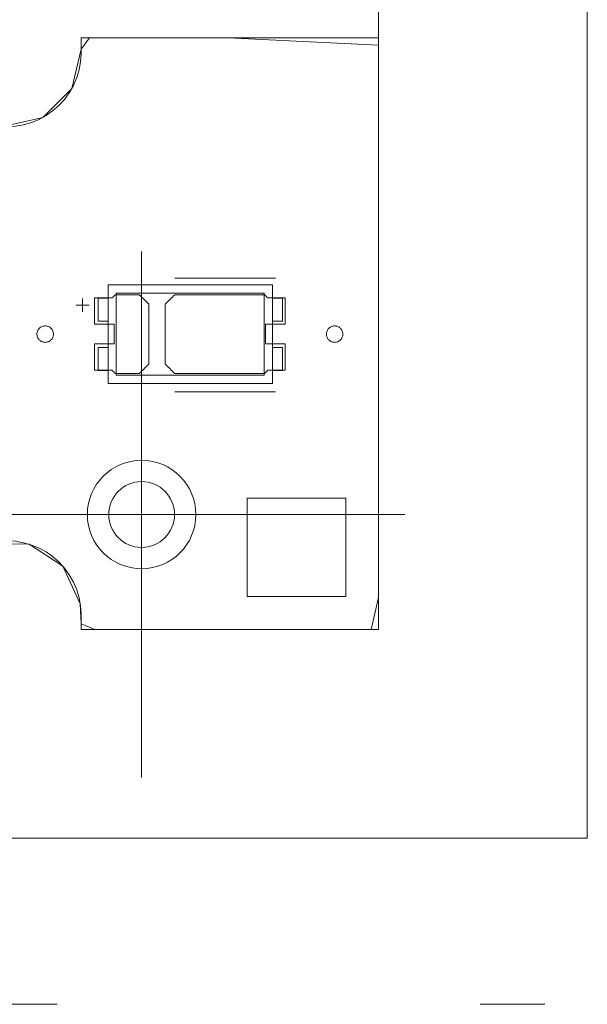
# Model space of a CAD drawing. Header units: inches. Extents: x 513 to 854, y 267 to 501.
# Tile 140 of 214: x 793 to 810, y 439 to 469. Entities that reach past the tile are written whole.
import ezdxf

# ---------------------------------------------------------------- set-up
doc = ezdxf.new("R2010")
doc.units = ezdxf.units.IN
doc.header["$MEASUREMENT"] = 0
for name, pattern in [('AI-Linetype-1', [47.5, 22, -8.5, 8.5, -8.5]), ('AI-Linetype-2', [47.5, 22, -8.5, 8.5, -8.5]), ('AI-Linetype-23', [25.719999, 12.86, -12.86]), ('AI-Linetype-6', [25.719999, 12.86, -12.86])]:
    doc.linetypes.add(name, pattern=pattern)
doc.layers.add('1', color=7, linetype='Continuous')

# ---------------------------------------------------------------- blocks, each defined once
blk = doc.blocks.new('block 4')
at = {"layer": '1', "color": 8, "lineweight": 18, "true_color": 0x808080}
blk.add_lwpolyline([(810.31, 475.01), (810.31, 444.312)], dxfattribs=at)
blk = doc.blocks.new('block 5')
at = {"layer": '1', "color": 8, "lineweight": 18, "true_color": 0x808080}
blk.add_lwpolyline([(522.61, 444.312), (810.31, 444.312)], dxfattribs=at)
blk = doc.blocks.new('block 464')
at = {"layer": '1', "color": 155, "lineweight": 18, "true_color": 0x4c7299}
blk.add_lwpolyline([(795.441, 458.548), (795.741, 458.548)], dxfattribs=at)
blk = doc.blocks.new('block 500')
at = {"layer": '1', "color": 155, "lineweight": 18, "true_color": 0x4c7299}
blk.add_lwpolyline([(795.741, 458.148), (800.741, 458.148)], dxfattribs=at)
blk = doc.blocks.new('block 501')
at = {"layer": '1', "color": 155, "lineweight": 18, "true_color": 0x4c7299}
blk.add_lwpolyline([(800.741, 461.148), (795.741, 461.148)], dxfattribs=at)
blk = doc.blocks.new('block 502')
at = {"layer": '1', "color": 155, "lineweight": 18, "true_color": 0x4c7299}
blk.add_lwpolyline([(800.741, 458.148), (800.741, 461.148)], dxfattribs=at)
blk = doc.blocks.new('block 503')
at = {"layer": '1', "color": 155, "lineweight": 18, "true_color": 0x4c7299}
blk.add_lwpolyline([(795.991, 460.898), (800.491, 460.898)], dxfattribs=at)
blk = doc.blocks.new('block 505')
at = {"layer": '1', "color": 155, "lineweight": 18, "true_color": 0x4c7299}
blk.add_lwpolyline([(800.491, 458.398), (795.991, 458.398)], dxfattribs=at)
blk = doc.blocks.new('block 506')
at = {"layer": '1', "color": 155, "lineweight": 18, "true_color": 0x4c7299}
blk.add_lwpolyline([(800.491, 460.898), (800.491, 458.398)], dxfattribs=at)
blk = doc.blocks.new('block 507')
at = {"layer": '1', "color": 155, "lineweight": 18, "true_color": 0x4c7299}
blk.add_lwpolyline([(795.991, 458.398), (795.991, 460.898)], dxfattribs=at)
blk = doc.blocks.new('block 508')
at = {"layer": '1', "color": 155, "lineweight": 18, "true_color": 0x4c7299}
blk.add_lwpolyline([(795.441, 460.748), (795.741, 460.748)], dxfattribs=at)
blk = doc.blocks.new('block 509')
at = {"layer": '1', "color": 155, "lineweight": 18, "true_color": 0x4c7299}
blk.add_lwpolyline([(801.041, 459.248), (801.041, 458.548)], dxfattribs=at)
blk = doc.blocks.new('block 510')
at = {"layer": '1', "color": 155, "lineweight": 18, "true_color": 0x4c7299}
blk.add_lwpolyline([(800.741, 459.248), (801.041, 459.248)], dxfattribs=at)
blk = doc.blocks.new('block 511')
at = {"layer": '1', "color": 155, "lineweight": 18, "true_color": 0x4c7299}
blk.add_lwpolyline([(801.041, 458.548), (800.741, 458.548)], dxfattribs=at)
blk = doc.blocks.new('block 512')
at = {"layer": '1', "color": 155, "lineweight": 18, "true_color": 0x4c7299}
blk.add_lwpolyline([(801.041, 460.048), (801.041, 460.748)], dxfattribs=at)
blk = doc.blocks.new('block 513')
at = {"layer": '1', "color": 155, "lineweight": 18, "true_color": 0x4c7299}
blk.add_lwpolyline([(800.741, 460.048), (801.041, 460.048)], dxfattribs=at)
blk = doc.blocks.new('block 514')
at = {"layer": '1', "color": 155, "lineweight": 18, "true_color": 0x4c7299}
blk.add_lwpolyline([(801.041, 460.748), (800.741, 460.748)], dxfattribs=at)
blk = doc.blocks.new('block 515')
at = {"layer": '1', "color": 155, "lineweight": 18, "true_color": 0x4c7299}
blk.add_lwpolyline([(795.741, 459.248), (795.441, 459.248)], dxfattribs=at)
blk = doc.blocks.new('block 516')
at = {"layer": '1', "color": 155, "lineweight": 18, "true_color": 0x4c7299}
blk.add_lwpolyline([(795.441, 459.248), (795.441, 458.548)], dxfattribs=at)
blk = doc.blocks.new('block 517')
at = {"layer": '1', "color": 155, "lineweight": 18, "true_color": 0x4c7299}
blk.add_lwpolyline([(795.741, 461.148), (795.741, 458.148)], dxfattribs=at)
blk = doc.blocks.new('block 518')
at = {"layer": '1', "color": 155, "lineweight": 18, "true_color": 0x4c7299}
blk.add_lwpolyline([(795.741, 460.048), (795.441, 460.048)], dxfattribs=at)
blk = doc.blocks.new('block 519')
at = {"layer": '1', "color": 155, "lineweight": 18, "true_color": 0x4c7299}
blk.add_lwpolyline([(795.441, 460.048), (795.441, 460.748)], dxfattribs=at)
blk = doc.blocks.new('block 1353')
at = {"layer": '1', "color": 18, "lineweight": 13, "true_color": 0x4c0000}
blk.add_lwpolyline([(803.96, 468.66), (803.96, 450.662)], dxfattribs=at)
blk = doc.blocks.new('block 1354')
at = {"layer": '1', "color": 18, "lineweight": 13, "true_color": 0x4c0000}
blk.add_lwpolyline([(803.96, 468.66), (803.96, 450.662)], dxfattribs=at)
blk = doc.blocks.new('block 1360')
at = {"layer": '1', "color": 18, "lineweight": 13, "true_color": 0x4c0000}
blk.add_lwpolyline([(803.96, 450.662), (794.92, 450.662)], dxfattribs=at)
blk = doc.blocks.new('block 1374')
at = {"layer": '1', "color": 18, "lineweight": 13, "true_color": 0x4c0000}
blk.add_lwpolyline([(800.83, 457.897), (797.77, 457.897)], dxfattribs=at)
blk = doc.blocks.new('block 1381')
at = {"layer": '1', "color": 18, "lineweight": 13, "true_color": 0x4c0000}
blk.add_lwpolyline([(800.83, 457.897), (797.77, 457.897)], dxfattribs=at)
blk = doc.blocks.new('block 1385')
at = {"layer": '1', "color": 18, "lineweight": 13, "true_color": 0x4c0000}
blk.add_lwpolyline([(803.96, 450.662), (794.92, 450.662)], dxfattribs=at)
blk = doc.blocks.new('block 1425')
at = {"layer": '1', "color": 18, "lineweight": 13, "true_color": 0x4c0000}
blk.add_lwpolyline([(794.92, 468.66), (803.96, 468.66)], dxfattribs=at)
blk = doc.blocks.new('block 1459')
at = {"layer": '1', "color": 18, "lineweight": 13, "true_color": 0x4c0000}
blk.add_lwpolyline([(800.83, 461.35), (797.77, 461.35)], dxfattribs=at)
blk = doc.blocks.new('block 1460')
at = {"layer": '1', "color": 18, "lineweight": 13, "true_color": 0x4c0000}
blk.add_lwpolyline([(794.77, 460.531), (795.17, 460.531)], dxfattribs=at)
blk = doc.blocks.new('block 1461')
at = {"layer": '1', "color": 18, "lineweight": 13, "true_color": 0x4c0000}
blk.add_lwpolyline([(794.969, 460.332), (794.969, 460.732)], dxfattribs=at)
blk = doc.blocks.new('block 1467')
at = {"layer": '1', "color": 18, "lineweight": 13, "true_color": 0x4c0000}
blk.add_lwpolyline([(794.969, 460.332), (794.969, 460.732)], dxfattribs=at)
blk = doc.blocks.new('block 1469')
at = {"layer": '1', "color": 18, "lineweight": 13, "true_color": 0x4c0000}
blk.add_lwpolyline([(794.77, 460.531), (795.17, 460.531)], dxfattribs=at)
blk = doc.blocks.new('block 1490')
at = {"layer": '1', "color": 18, "lineweight": 13, "true_color": 0x4c0000}
blk.add_lwpolyline([(800.83, 461.35), (797.77, 461.35)], dxfattribs=at)
blk = doc.blocks.new('block 1493')
at = {"layer": '1', "color": 18, "lineweight": 13, "true_color": 0x4c0000}
blk.add_lwpolyline([(794.92, 468.66), (803.96, 468.66)], dxfattribs=at)
blk = doc.blocks.new('block 4384')
at = {"layer": '1', "color": 8, "linetype": 'AI-Linetype-1', "lineweight": 13, "true_color": 0x808080}
blk.add_lwpolyline([(788.762, 454.162), (804.762, 454.162)], dxfattribs=at)
blk = doc.blocks.new('block 4385')
at = {"layer": '1', "color": 8, "linetype": 'AI-Linetype-2', "lineweight": 13, "true_color": 0x808080}
blk.add_lwpolyline([(796.762, 446.162), (796.762, 462.162)], dxfattribs=at)
blk = doc.blocks.new('block 4389')
at = {"layer": '1', "color": 193, "linetype": 'AI-Linetype-6', "lineweight": 18, "true_color": 0x9966cc}
blk.add_lwpolyline([(803.96, 468.66), (803.96, 492.803)], dxfattribs=at)
blk = doc.blocks.new('block 4406')
at = {"layer": '1', "color": 193, "linetype": 'AI-Linetype-23', "lineweight": 18, "true_color": 0x9966cc}
blk.add_lwpolyline([(781.331, 439.262), (809.02, 439.262)], dxfattribs=at)
blk = doc.blocks.new('block 4421')
at = {"layer": '1', "color": 155, "lineweight": 18, "true_color": 0x4c7299}
blk.add_open_spline([(795.762, 454.162), (795.762, 454.714), (796.21, 455.162), (796.762, 455.162), (797.314, 455.162), (797.762, 454.714), (797.762, 454.162), (797.762, 453.609), (797.314, 453.162), (796.762, 453.162), (796.21, 453.162), (795.762, 453.609), (795.762, 454.162)], degree=3, knots=[0, 0, 0, 0, 1, 1, 1, 2, 2, 2, 3, 3, 3, 4, 4, 4, 4], dxfattribs=at)
blk = doc.blocks.new('block 4465')
at = {"layer": '1', "color": 18, "lineweight": 18, "true_color": 0x4c0000}
blk.add_open_spline([(795.762, 454.162), (795.762, 454.714), (796.21, 455.162), (796.762, 455.162), (797.314, 455.162), (797.762, 454.714), (797.762, 454.162), (797.762, 453.609), (797.314, 453.162), (796.762, 453.162), (796.21, 453.162), (795.762, 453.609), (795.762, 454.162)], degree=3, knots=[0, 0, 0, 0, 1, 1, 1, 2, 2, 2, 3, 3, 3, 4, 4, 4, 4], dxfattribs=at)
blk = doc.blocks.new('block 4466')
at = {"layer": '1', "color": 18, "lineweight": 18, "true_color": 0x4c0000}
blk.add_open_spline([(795.112, 454.162), (795.112, 455.073), (795.851, 455.812), (796.762, 455.812), (797.673, 455.812), (798.412, 455.073), (798.412, 454.162), (798.412, 453.25), (797.673, 452.512), (796.762, 452.512), (795.851, 452.512), (795.112, 453.25), (795.112, 454.162)], degree=3, knots=[0, 0, 0, 0, 1, 1, 1, 2, 2, 2, 3, 3, 3, 4, 4, 4, 4], dxfattribs=at)
blk = doc.blocks.new('block 4467')
at = {"layer": '1', "color": 18, "lineweight": 13, "true_color": 0x4c0000}
blk.add_open_spline([(795.112, 454.162), (795.112, 455.073), (795.851, 455.812), (796.762, 455.812), (797.673, 455.812), (798.412, 455.073), (798.412, 454.162), (798.412, 453.25), (797.673, 452.512), (796.762, 452.512), (795.851, 452.512), (795.112, 453.25), (795.112, 454.162)], degree=3, knots=[0, 0, 0, 0, 1, 1, 1, 2, 2, 2, 3, 3, 3, 4, 4, 4, 4], dxfattribs=at)
blk = doc.blocks.new('block 4468')
at = {"layer": '1', "color": 18, "lineweight": 13, "true_color": 0x4c0000}
blk.add_open_spline([(795.762, 454.162), (795.762, 454.714), (796.21, 455.162), (796.762, 455.162), (797.314, 455.162), (797.762, 454.714), (797.762, 454.162), (797.762, 453.609), (797.314, 453.162), (796.762, 453.162), (796.21, 453.162), (795.762, 453.609), (795.762, 454.162)], degree=3, knots=[0, 0, 0, 0, 1, 1, 1, 2, 2, 2, 3, 3, 3, 4, 4, 4, 4], dxfattribs=at)
blk = doc.blocks.new('block 4916')
at = {"layer": '1', "color": 155, "lineweight": 18, "true_color": 0x4c7299}
blk.add_lwpolyline([(803.96, 468.66), (803.96, 450.662)], dxfattribs=at)
blk = doc.blocks.new('block 4923')
at = {"layer": '1', "color": 155, "lineweight": 18, "true_color": 0x4c7299}
blk.add_lwpolyline([(790.42, 468.66), (790.42, 468.182), (790.436, 467.94), (790.48, 467.695), (790.551, 467.453), (790.65, 467.218), (790.776, 466.995), (790.926, 466.788), (791.097, 466.602), (791.284, 466.438), (791.484, 466.298), (791.696, 466.182), (791.923, 466.088), (792.164, 466.018), (792.415, 465.975), (792.67, 465.96), (792.925, 465.975), (793.176, 466.018), (793.417, 466.088), (793.644, 466.182), (793.856, 466.298), (794.056, 466.438), (794.243, 466.602), (794.414, 466.788), (794.564, 466.995), (794.689, 467.218), (794.789, 467.453), (794.86, 467.695), (794.904, 467.94), (794.92, 468.182), (794.92, 468.66)], dxfattribs=at)
blk = doc.blocks.new('block 4924')
at = {"layer": '1', "color": 155, "lineweight": 18, "true_color": 0x4c7299}
blk.add_lwpolyline([(803.96, 450.662), (794.92, 450.662)], dxfattribs=at)
blk = doc.blocks.new('block 4925')
at = {"layer": '1', "color": 155, "lineweight": 18, "true_color": 0x4c7299}
blk.add_lwpolyline([(794.92, 450.662), (794.92, 451.14), (794.904, 451.382), (794.86, 451.627), (794.789, 451.869), (794.689, 452.104), (794.564, 452.327), (794.414, 452.533), (794.243, 452.72), (794.056, 452.884), (793.856, 453.024), (793.644, 453.14), (793.417, 453.234), (793.176, 453.304), (792.925, 453.347), (792.67, 453.362), (792.415, 453.347), (792.164, 453.304), (791.923, 453.234), (791.696, 453.14), (791.484, 453.024), (791.284, 452.884), (791.097, 452.72), (790.926, 452.533), (790.776, 452.327), (790.65, 452.104), (790.551, 451.869), (790.48, 451.627), (790.436, 451.382), (790.42, 451.14), (790.42, 450.662)], dxfattribs=at)
blk = doc.blocks.new('block 4929')
at = {"layer": '1', "color": 155, "lineweight": 18, "true_color": 0x4c7299}
blk.add_lwpolyline([(794.92, 468.66), (803.96, 468.66)], dxfattribs=at)
blk = doc.blocks.new('block 4949')
at = {"layer": '1', "color": 18, "lineweight": 18, "true_color": 0x4c0000}
blk.add_lwpolyline([(792.55, 465.963), (793.762, 466.243), (794.638, 467.12), (794.92, 468.323), (795.182, 468.66), (795.782, 468.66), (796.982, 468.66), (799.382, 468.66), (803.96, 468.439), (803.96, 463.64), (803.96, 454.04), (803.96, 451.641), (803.74, 450.662), (802.54, 450.662), (797.74, 450.662), (795.34, 450.662), (794.92, 450.841), (794.895, 451.446), (794.368, 452.588), (793.346, 453.258), (792.086, 453.284)], dxfattribs=at)
blk = doc.blocks.new('block 5088')
at = {"layer": '1', "color": 18, "lineweight": 18, "true_color": 0x4c0000}
blk.add_lwpolyline([(793.58, 459.65), (793.581, 459.674), (793.585, 459.698), (793.591, 459.721), (793.599, 459.745), (793.61, 459.768), (793.623, 459.789), (793.637, 459.809), (793.654, 459.828), (793.672, 459.844), (793.692, 459.858), (793.712, 459.87), (793.734, 459.881), (793.757, 459.889), (793.78, 459.895), (793.805, 459.899), (793.83, 459.9), (793.855, 459.899), (793.88, 459.895), (793.904, 459.889), (793.927, 459.881), (793.948, 459.87), (793.969, 459.858), (793.988, 459.844), (794.006, 459.828), (794.023, 459.809), (794.038, 459.789), (794.051, 459.768), (794.062, 459.745), (794.07, 459.721), (794.076, 459.698), (794.079, 459.674), (794.08, 459.65), (794.079, 459.626), (794.076, 459.602), (794.07, 459.578), (794.062, 459.555), (794.051, 459.532), (794.038, 459.511), (794.023, 459.491), (794.006, 459.472), (793.988, 459.456), (793.969, 459.442), (793.948, 459.429), (793.927, 459.419), (793.904, 459.411), (793.88, 459.405), (793.855, 459.401), (793.83, 459.4), (793.805, 459.401), (793.78, 459.405), (793.757, 459.411), (793.734, 459.419), (793.712, 459.429), (793.692, 459.442), (793.672, 459.456), (793.654, 459.472), (793.637, 459.491), (793.623, 459.511), (793.61, 459.532), (793.599, 459.555), (793.591, 459.578), (793.585, 459.602), (793.581, 459.626), (793.58, 459.65)], dxfattribs=at)
blk = doc.blocks.new('block 5089')
at = {"layer": '1', "color": 18, "lineweight": 18, "true_color": 0x4c0000}
blk.add_lwpolyline([(802.38, 459.65), (802.381, 459.674), (802.385, 459.698), (802.391, 459.721), (802.399, 459.745), (802.41, 459.768), (802.423, 459.789), (802.437, 459.809), (802.454, 459.828), (802.472, 459.844), (802.492, 459.858), (802.512, 459.87), (802.534, 459.881), (802.557, 459.889), (802.58, 459.895), (802.605, 459.899), (802.63, 459.9), (802.655, 459.899), (802.68, 459.895), (802.704, 459.889), (802.727, 459.881), (802.748, 459.87), (802.769, 459.858), (802.788, 459.844), (802.806, 459.828), (802.823, 459.809), (802.838, 459.789), (802.851, 459.768), (802.862, 459.745), (802.87, 459.721), (802.876, 459.698), (802.879, 459.674), (802.88, 459.65), (802.879, 459.626), (802.876, 459.602), (802.87, 459.578), (802.862, 459.555), (802.851, 459.532), (802.838, 459.511), (802.823, 459.491), (802.806, 459.472), (802.788, 459.456), (802.769, 459.442), (802.748, 459.429), (802.727, 459.419), (802.704, 459.411), (802.68, 459.405), (802.655, 459.401), (802.63, 459.4), (802.605, 459.401), (802.58, 459.405), (802.557, 459.411), (802.534, 459.419), (802.512, 459.429), (802.492, 459.442), (802.472, 459.456), (802.454, 459.472), (802.437, 459.491), (802.423, 459.511), (802.41, 459.532), (802.399, 459.555), (802.391, 459.578), (802.385, 459.602), (802.381, 459.626), (802.38, 459.65)], dxfattribs=at)
blk = doc.blocks.new('block 5090')
at = {"layer": '1', "color": 18, "lineweight": 18, "true_color": 0x4c0000}
blk.add_open_spline([(801.13, 459.95), (801.13, 460.217), (801.13, 460.483), (801.13, 460.75), (800.954, 460.75), (800.777, 460.75), (800.6, 460.75), (800.564, 460.783), (800.529, 460.817), (800.493, 460.85), (799.585, 460.85), (798.678, 460.85), (797.77, 460.85), (797.673, 460.754), (797.577, 460.658), (797.48, 460.562), (797.48, 459.954), (797.48, 459.346), (797.48, 458.738), (797.577, 458.642), (797.673, 458.546), (797.77, 458.45), (798.678, 458.45), (799.585, 458.45), (800.493, 458.45), (800.529, 458.483), (800.564, 458.517), (800.6, 458.55), (800.777, 458.55), (800.954, 458.55), (801.13, 458.55), (801.13, 458.817), (801.13, 459.083), (801.13, 459.35), (800.93, 459.35), (800.73, 459.35), (800.53, 459.35), (800.53, 459.55), (800.53, 459.75), (800.53, 459.95), (800.73, 459.95), (800.93, 459.95), (801.13, 459.95)], degree=3, knots=[0, 0, 0, 0, 1, 1, 1, 2, 2, 2, 3, 3, 3, 4, 4, 4, 5, 5, 5, 6, 6, 6, 7, 7, 7, 8, 8, 8, 9, 9, 9, 10, 10, 10, 11, 11, 11, 12, 12, 12, 13, 13, 13, 14, 14, 14, 14], dxfattribs=at)
blk = doc.blocks.new('block 5091')
at = {"layer": '1', "color": 18, "lineweight": 18, "true_color": 0x4c0000}
blk.add_open_spline([(801.13, 459.95), (801.13, 460.217), (801.13, 460.483), (801.13, 460.75), (800.954, 460.75), (800.777, 460.75), (800.6, 460.75), (800.564, 460.783), (800.529, 460.817), (800.493, 460.85), (799.585, 460.85), (798.678, 460.85), (797.77, 460.85), (797.673, 460.754), (797.577, 460.658), (797.48, 460.562), (797.48, 459.954), (797.48, 459.346), (797.48, 458.738), (797.577, 458.642), (797.673, 458.546), (797.77, 458.45), (798.678, 458.45), (799.585, 458.45), (800.493, 458.45), (800.529, 458.483), (800.564, 458.517), (800.6, 458.55), (800.777, 458.55), (800.954, 458.55), (801.13, 458.55), (801.13, 458.817), (801.13, 459.083), (801.13, 459.35), (800.93, 459.35), (800.73, 459.35), (800.53, 459.35), (800.53, 459.55), (800.53, 459.75), (800.53, 459.95), (800.73, 459.95), (800.93, 459.95), (801.13, 459.95)], degree=3, knots=[0, 0, 0, 0, 1, 1, 1, 2, 2, 2, 3, 3, 3, 4, 4, 4, 5, 5, 5, 6, 6, 6, 7, 7, 7, 8, 8, 8, 9, 9, 9, 10, 10, 10, 11, 11, 11, 12, 12, 12, 13, 13, 13, 14, 14, 14, 14], dxfattribs=at)
blk = doc.blocks.new('block 5092')
at = {"layer": '1', "color": 18, "lineweight": 18, "true_color": 0x4c0000}
blk.add_open_spline([(796.691, 460.85), (796.787, 460.754), (796.884, 460.658), (796.98, 460.562), (796.98, 459.954), (796.98, 459.346), (796.98, 458.738), (796.884, 458.642), (796.787, 458.546), (796.691, 458.45), (796.45, 458.45), (796.209, 458.45), (795.968, 458.45), (795.932, 458.483), (795.896, 458.517), (795.861, 458.55), (795.684, 458.55), (795.507, 458.55), (795.33, 458.55), (795.33, 458.817), (795.33, 459.083), (795.33, 459.35), (795.53, 459.35), (795.73, 459.35), (795.93, 459.35), (795.93, 459.55), (795.93, 459.75), (795.93, 459.95), (795.73, 459.95), (795.53, 459.95), (795.33, 459.95), (795.33, 460.217), (795.33, 460.483), (795.33, 460.75), (795.507, 460.75), (795.684, 460.75), (795.861, 460.75), (795.896, 460.783), (795.932, 460.817), (795.968, 460.85), (796.209, 460.85), (796.45, 460.85), (796.691, 460.85)], degree=3, knots=[0, 0, 0, 0, 1, 1, 1, 2, 2, 2, 3, 3, 3, 4, 4, 4, 5, 5, 5, 6, 6, 6, 7, 7, 7, 8, 8, 8, 9, 9, 9, 10, 10, 10, 11, 11, 11, 12, 12, 12, 13, 13, 13, 14, 14, 14, 14], dxfattribs=at)
blk = doc.blocks.new('block 5093')
at = {"layer": '1', "color": 18, "lineweight": 18, "true_color": 0x4c0000}
blk.add_open_spline([(796.691, 460.85), (796.787, 460.754), (796.884, 460.658), (796.98, 460.562), (796.98, 459.954), (796.98, 459.346), (796.98, 458.738), (796.884, 458.642), (796.787, 458.546), (796.691, 458.45), (796.45, 458.45), (796.209, 458.45), (795.968, 458.45), (795.932, 458.483), (795.896, 458.517), (795.861, 458.55), (795.684, 458.55), (795.507, 458.55), (795.33, 458.55), (795.33, 458.817), (795.33, 459.083), (795.33, 459.35), (795.53, 459.35), (795.73, 459.35), (795.93, 459.35), (795.93, 459.55), (795.93, 459.75), (795.93, 459.95), (795.73, 459.95), (795.53, 459.95), (795.33, 459.95), (795.33, 460.217), (795.33, 460.483), (795.33, 460.75), (795.507, 460.75), (795.684, 460.75), (795.861, 460.75), (795.896, 460.783), (795.932, 460.817), (795.968, 460.85), (796.209, 460.85), (796.45, 460.85), (796.691, 460.85)], degree=3, knots=[0, 0, 0, 0, 1, 1, 1, 2, 2, 2, 3, 3, 3, 4, 4, 4, 5, 5, 5, 6, 6, 6, 7, 7, 7, 8, 8, 8, 9, 9, 9, 10, 10, 10, 11, 11, 11, 12, 12, 12, 13, 13, 13, 14, 14, 14, 14], dxfattribs=at)
blk = doc.blocks.new('block 5105')
at = {"layer": '1', "color": 18, "lineweight": 13, "true_color": 0x4c0000}
blk.add_open_spline([(796.691, 460.85), (796.787, 460.754), (796.884, 460.658), (796.98, 460.562), (796.98, 459.954), (796.98, 459.346), (796.98, 458.738), (796.884, 458.642), (796.787, 458.546), (796.691, 458.45), (796.45, 458.45), (796.209, 458.45), (795.968, 458.45), (795.932, 458.483), (795.896, 458.517), (795.861, 458.55), (795.684, 458.55), (795.507, 458.55), (795.33, 458.55), (795.33, 458.817), (795.33, 459.083), (795.33, 459.35), (795.53, 459.35), (795.73, 459.35), (795.93, 459.35), (795.93, 459.55), (795.93, 459.75), (795.93, 459.95), (795.73, 459.95), (795.53, 459.95), (795.33, 459.95), (795.33, 460.217), (795.33, 460.483), (795.33, 460.75), (795.507, 460.75), (795.684, 460.75), (795.861, 460.75), (795.896, 460.783), (795.932, 460.817), (795.968, 460.85), (796.209, 460.85), (796.45, 460.85), (796.691, 460.85)], degree=3, knots=[0, 0, 0, 0, 1, 1, 1, 2, 2, 2, 3, 3, 3, 4, 4, 4, 5, 5, 5, 6, 6, 6, 7, 7, 7, 8, 8, 8, 9, 9, 9, 10, 10, 10, 11, 11, 11, 12, 12, 12, 13, 13, 13, 14, 14, 14, 14], dxfattribs=at)
blk = doc.blocks.new('block 5127')
at = {"layer": '1', "color": 18, "lineweight": 13, "true_color": 0x4c0000}
blk.add_open_spline([(796.691, 460.85), (796.787, 460.754), (796.884, 460.658), (796.98, 460.562), (796.98, 459.954), (796.98, 459.346), (796.98, 458.738), (796.884, 458.642), (796.787, 458.546), (796.691, 458.45), (796.45, 458.45), (796.209, 458.45), (795.968, 458.45), (795.932, 458.483), (795.896, 458.517), (795.861, 458.55), (795.684, 458.55), (795.507, 458.55), (795.33, 458.55), (795.33, 458.817), (795.33, 459.083), (795.33, 459.35), (795.53, 459.35), (795.73, 459.35), (795.93, 459.35), (795.93, 459.55), (795.93, 459.75), (795.93, 459.95), (795.73, 459.95), (795.53, 459.95), (795.33, 459.95), (795.33, 460.217), (795.33, 460.483), (795.33, 460.75), (795.507, 460.75), (795.684, 460.75), (795.861, 460.75), (795.896, 460.783), (795.932, 460.817), (795.968, 460.85), (796.209, 460.85), (796.45, 460.85), (796.691, 460.85)], degree=3, knots=[0, 0, 0, 0, 1, 1, 1, 2, 2, 2, 3, 3, 3, 4, 4, 4, 5, 5, 5, 6, 6, 6, 7, 7, 7, 8, 8, 8, 9, 9, 9, 10, 10, 10, 11, 11, 11, 12, 12, 12, 13, 13, 13, 14, 14, 14, 14], dxfattribs=at)
blk = doc.blocks.new('block 5139')
at = {"layer": '1', "color": 18, "lineweight": 13, "true_color": 0x4c0000}
blk.add_open_spline([(801.13, 459.95), (801.13, 460.217), (801.13, 460.483), (801.13, 460.75), (800.954, 460.75), (800.777, 460.75), (800.6, 460.75), (800.564, 460.783), (800.529, 460.817), (800.493, 460.85), (799.585, 460.85), (798.678, 460.85), (797.77, 460.85), (797.673, 460.754), (797.577, 460.658), (797.48, 460.562), (797.48, 459.954), (797.48, 459.346), (797.48, 458.738), (797.577, 458.642), (797.673, 458.546), (797.77, 458.45), (798.678, 458.45), (799.585, 458.45), (800.493, 458.45), (800.529, 458.483), (800.564, 458.517), (800.6, 458.55), (800.777, 458.55), (800.954, 458.55), (801.13, 458.55), (801.13, 458.817), (801.13, 459.083), (801.13, 459.35), (800.93, 459.35), (800.73, 459.35), (800.53, 459.35), (800.53, 459.55), (800.53, 459.75), (800.53, 459.95), (800.73, 459.95), (800.93, 459.95), (801.13, 459.95)], degree=3, knots=[0, 0, 0, 0, 1, 1, 1, 2, 2, 2, 3, 3, 3, 4, 4, 4, 5, 5, 5, 6, 6, 6, 7, 7, 7, 8, 8, 8, 9, 9, 9, 10, 10, 10, 11, 11, 11, 12, 12, 12, 13, 13, 13, 14, 14, 14, 14], dxfattribs=at)
blk = doc.blocks.new('block 5149')
at = {"layer": '1', "color": 18, "lineweight": 13, "true_color": 0x4c0000}
blk.add_lwpolyline([(802.38, 459.65), (802.381, 459.674), (802.385, 459.698), (802.391, 459.721), (802.399, 459.745), (802.41, 459.768), (802.423, 459.789), (802.437, 459.809), (802.454, 459.828), (802.472, 459.844), (802.492, 459.858), (802.512, 459.87), (802.534, 459.881), (802.557, 459.889), (802.58, 459.895), (802.605, 459.899), (802.63, 459.9), (802.655, 459.899), (802.68, 459.895), (802.704, 459.889), (802.727, 459.881), (802.748, 459.87), (802.769, 459.858), (802.788, 459.844), (802.806, 459.828), (802.823, 459.809), (802.838, 459.789), (802.851, 459.768), (802.862, 459.745), (802.87, 459.721), (802.876, 459.698), (802.879, 459.674), (802.88, 459.65), (802.879, 459.626), (802.876, 459.602), (802.87, 459.578), (802.862, 459.555), (802.851, 459.532), (802.838, 459.511), (802.823, 459.491), (802.806, 459.472), (802.788, 459.456), (802.769, 459.442), (802.748, 459.429), (802.727, 459.419), (802.704, 459.411), (802.68, 459.405), (802.655, 459.401), (802.63, 459.4), (802.605, 459.401), (802.58, 459.405), (802.557, 459.411), (802.534, 459.419), (802.512, 459.429), (802.492, 459.442), (802.472, 459.456), (802.454, 459.472), (802.437, 459.491), (802.423, 459.511), (802.41, 459.532), (802.399, 459.555), (802.391, 459.578), (802.385, 459.602), (802.381, 459.626), (802.38, 459.65)], dxfattribs=at)
blk = doc.blocks.new('block 5151')
at = {"layer": '1', "color": 18, "lineweight": 13, "true_color": 0x4c0000}
blk.add_open_spline([(801.13, 459.95), (801.13, 460.217), (801.13, 460.483), (801.13, 460.75), (800.954, 460.75), (800.777, 460.75), (800.6, 460.75), (800.564, 460.783), (800.529, 460.817), (800.493, 460.85), (799.585, 460.85), (798.678, 460.85), (797.77, 460.85), (797.673, 460.754), (797.577, 460.658), (797.48, 460.562), (797.48, 459.954), (797.48, 459.346), (797.48, 458.738), (797.577, 458.642), (797.673, 458.546), (797.77, 458.45), (798.678, 458.45), (799.585, 458.45), (800.493, 458.45), (800.529, 458.483), (800.564, 458.517), (800.6, 458.55), (800.777, 458.55), (800.954, 458.55), (801.13, 458.55), (801.13, 458.817), (801.13, 459.083), (801.13, 459.35), (800.93, 459.35), (800.73, 459.35), (800.53, 459.35), (800.53, 459.55), (800.53, 459.75), (800.53, 459.95), (800.73, 459.95), (800.93, 459.95), (801.13, 459.95)], degree=3, knots=[0, 0, 0, 0, 1, 1, 1, 2, 2, 2, 3, 3, 3, 4, 4, 4, 5, 5, 5, 6, 6, 6, 7, 7, 7, 8, 8, 8, 9, 9, 9, 10, 10, 10, 11, 11, 11, 12, 12, 12, 13, 13, 13, 14, 14, 14, 14], dxfattribs=at)
blk = doc.blocks.new('block 5164')
at = {"layer": '1', "color": 18, "lineweight": 13, "true_color": 0x4c0000}
blk.add_lwpolyline([(792.55, 465.963), (793.762, 466.243), (794.638, 467.12), (794.92, 468.323), (795.182, 468.66), (795.782, 468.66), (796.982, 468.66), (799.382, 468.66), (803.96, 468.439), (803.96, 463.64), (803.96, 454.04), (803.96, 451.641), (803.74, 450.662), (802.54, 450.662), (797.74, 450.662), (795.34, 450.662), (794.92, 450.841), (794.895, 451.446), (794.368, 452.588), (793.346, 453.258), (792.086, 453.284)], dxfattribs=at)
blk = doc.blocks.new('block 5220')
at = {"layer": '1', "color": 18, "lineweight": 13, "true_color": 0x4c0000}
blk.add_lwpolyline([(793.58, 459.65), (793.581, 459.674), (793.585, 459.698), (793.591, 459.721), (793.599, 459.745), (793.61, 459.768), (793.623, 459.789), (793.637, 459.809), (793.654, 459.828), (793.672, 459.844), (793.692, 459.858), (793.712, 459.87), (793.734, 459.881), (793.757, 459.889), (793.78, 459.895), (793.805, 459.899), (793.83, 459.9), (793.855, 459.899), (793.88, 459.895), (793.904, 459.889), (793.927, 459.881), (793.948, 459.87), (793.969, 459.858), (793.988, 459.844), (794.006, 459.828), (794.023, 459.809), (794.038, 459.789), (794.051, 459.768), (794.062, 459.745), (794.07, 459.721), (794.076, 459.698), (794.079, 459.674), (794.08, 459.65), (794.079, 459.626), (794.076, 459.602), (794.07, 459.578), (794.062, 459.555), (794.051, 459.532), (794.038, 459.511), (794.023, 459.491), (794.006, 459.472), (793.988, 459.456), (793.969, 459.442), (793.948, 459.429), (793.927, 459.419), (793.904, 459.411), (793.88, 459.405), (793.855, 459.401), (793.83, 459.4), (793.805, 459.401), (793.78, 459.405), (793.757, 459.411), (793.734, 459.419), (793.712, 459.429), (793.692, 459.442), (793.672, 459.456), (793.654, 459.472), (793.637, 459.491), (793.623, 459.511), (793.61, 459.532), (793.599, 459.555), (793.591, 459.578), (793.585, 459.602), (793.581, 459.626), (793.58, 459.65)], dxfattribs=at)
blk = doc.blocks.new('block 5267')
at = {"layer": '1', "color": 18, "lineweight": 13, "true_color": 0x4c0000}
blk.add_lwpolyline([(794.92, 450.662), (794.92, 451.14), (794.904, 451.382), (794.86, 451.627), (794.789, 451.869), (794.689, 452.104), (794.564, 452.327), (794.414, 452.533), (794.243, 452.72), (794.056, 452.884), (793.856, 453.024), (793.644, 453.14), (793.417, 453.234), (793.176, 453.304), (792.925, 453.347), (792.67, 453.362), (792.415, 453.347), (792.164, 453.304), (791.923, 453.234), (791.696, 453.14), (791.484, 453.024), (791.284, 452.884), (791.097, 452.72), (790.926, 452.533), (790.776, 452.327), (790.65, 452.104), (790.551, 451.869), (790.48, 451.627), (790.436, 451.382), (790.42, 451.14), (790.42, 450.662)], dxfattribs=at)
blk = doc.blocks.new('block 5268')
at = {"layer": '1', "color": 18, "lineweight": 18, "true_color": 0x4c0000}
blk.add_open_spline([(802.967, 451.664), (801.967, 451.664), (800.967, 451.664), (799.967, 451.664), (799.967, 452.664), (799.967, 453.664), (799.967, 454.664), (800.967, 454.664), (801.967, 454.664), (802.967, 454.664), (802.967, 453.664), (802.967, 452.664), (802.967, 451.664)], degree=3, knots=[0, 0, 0, 0, 1, 1, 1, 2, 2, 2, 3, 3, 3, 4, 4, 4, 4], dxfattribs=at)
blk = doc.blocks.new('block 5285')
at = {"layer": '1', "color": 18, "lineweight": 13, "true_color": 0x4c0000}
blk.add_lwpolyline([(794.92, 450.662), (794.92, 451.14), (794.904, 451.382), (794.86, 451.627), (794.789, 451.869), (794.689, 452.104), (794.564, 452.327), (794.414, 452.533), (794.243, 452.72), (794.056, 452.884), (793.856, 453.024), (793.644, 453.14), (793.417, 453.234), (793.176, 453.304), (792.925, 453.347), (792.67, 453.362), (792.415, 453.347), (792.164, 453.304), (791.923, 453.234), (791.696, 453.14), (791.484, 453.024), (791.284, 452.884), (791.097, 452.72), (790.926, 452.533), (790.776, 452.327), (790.65, 452.104), (790.551, 451.869), (790.48, 451.627), (790.436, 451.382), (790.42, 451.14), (790.42, 450.662)], dxfattribs=at)
blk = doc.blocks.new('block 5290')
at = {"layer": '1', "color": 18, "lineweight": 13, "true_color": 0x4c0000}
blk.add_open_spline([(802.967, 451.664), (801.967, 451.664), (800.967, 451.664), (799.967, 451.664), (799.967, 452.664), (799.967, 453.664), (799.967, 454.664), (800.967, 454.664), (801.967, 454.664), (802.967, 454.664), (802.967, 453.664), (802.967, 452.664), (802.967, 451.664)], degree=3, knots=[0, 0, 0, 0, 1, 1, 1, 2, 2, 2, 3, 3, 3, 4, 4, 4, 4], dxfattribs=at)
blk = doc.blocks.new('block 5340')
at = {"layer": '1', "color": 18, "lineweight": 13, "true_color": 0x4c0000}
blk.add_lwpolyline([(794.92, 468.66), (794.92, 468.182), (794.904, 467.94), (794.86, 467.695), (794.789, 467.453), (794.689, 467.218), (794.564, 466.995), (794.414, 466.788), (794.243, 466.602), (794.056, 466.438), (793.856, 466.298), (793.644, 466.182), (793.417, 466.088), (793.176, 466.018), (792.925, 465.975), (792.67, 465.96), (792.415, 465.975), (792.164, 466.018), (791.923, 466.088), (791.696, 466.182), (791.484, 466.298), (791.284, 466.438), (791.097, 466.602), (790.926, 466.788), (790.776, 466.995), (790.65, 467.218), (790.551, 467.453), (790.48, 467.695), (790.436, 467.94), (790.42, 468.182), (790.42, 468.66)], dxfattribs=at)
blk = doc.blocks.new('block 5351')
at = {"layer": '1', "color": 18, "lineweight": 13, "true_color": 0x4c0000}
blk.add_lwpolyline([(794.92, 468.66), (794.92, 468.182), (794.904, 467.94), (794.86, 467.695), (794.789, 467.453), (794.689, 467.218), (794.564, 466.995), (794.414, 466.788), (794.243, 466.602), (794.056, 466.438), (793.856, 466.298), (793.644, 466.182), (793.417, 466.088), (793.176, 466.018), (792.925, 465.975), (792.67, 465.96), (792.415, 465.975), (792.164, 466.018), (791.923, 466.088), (791.696, 466.182), (791.484, 466.298), (791.284, 466.438), (791.097, 466.602), (790.926, 466.788), (790.776, 466.995), (790.65, 467.218), (790.551, 467.453), (790.48, 467.695), (790.436, 467.94), (790.42, 468.182), (790.42, 468.66)], dxfattribs=at)

msp = doc.modelspace()

# ---------------------------------------------------------------- block references
at = {"layer": '1'}
for name in ['block 4389', 'block 4', 'block 4949', 'block 5164', 'block 4923', 'block 5340', 'block 5351', 'block 1425', 'block 1493', 'block 4929', 'block 1353', 'block 1354', 'block 4916', 'block 4385', 'block 1459', 'block 1490', 'block 501', 'block 517', 'block 502', 'block 1461', 'block 1467', 'block 5092', 'block 5093', 'block 5105', 'block 5127', 'block 508', 'block 519', 'block 503', 'block 507', 'block 5090', 'block 5091', 'block 5139', 'block 5151', 'block 506', 'block 514', 'block 512', 'block 1460', 'block 1469', 'block 5088', 'block 5220', 'block 518', 'block 513', 'block 5089', 'block 5149', 'block 515', 'block 516', 'block 510', 'block 509', 'block 464', 'block 505', 'block 511', 'block 500', 'block 1374', 'block 1381', 'block 4466', 'block 4467', 'block 4421', 'block 4465', 'block 4468', 'block 5268', 'block 5290', 'block 4384', 'block 4925', 'block 5267', 'block 5285', 'block 1360', 'block 1385', 'block 4924', 'block 5', 'block 4406']:
    msp.add_blockref(name, (0, 0), dxfattribs=at)

doc.saveas('drawing.dxf')
